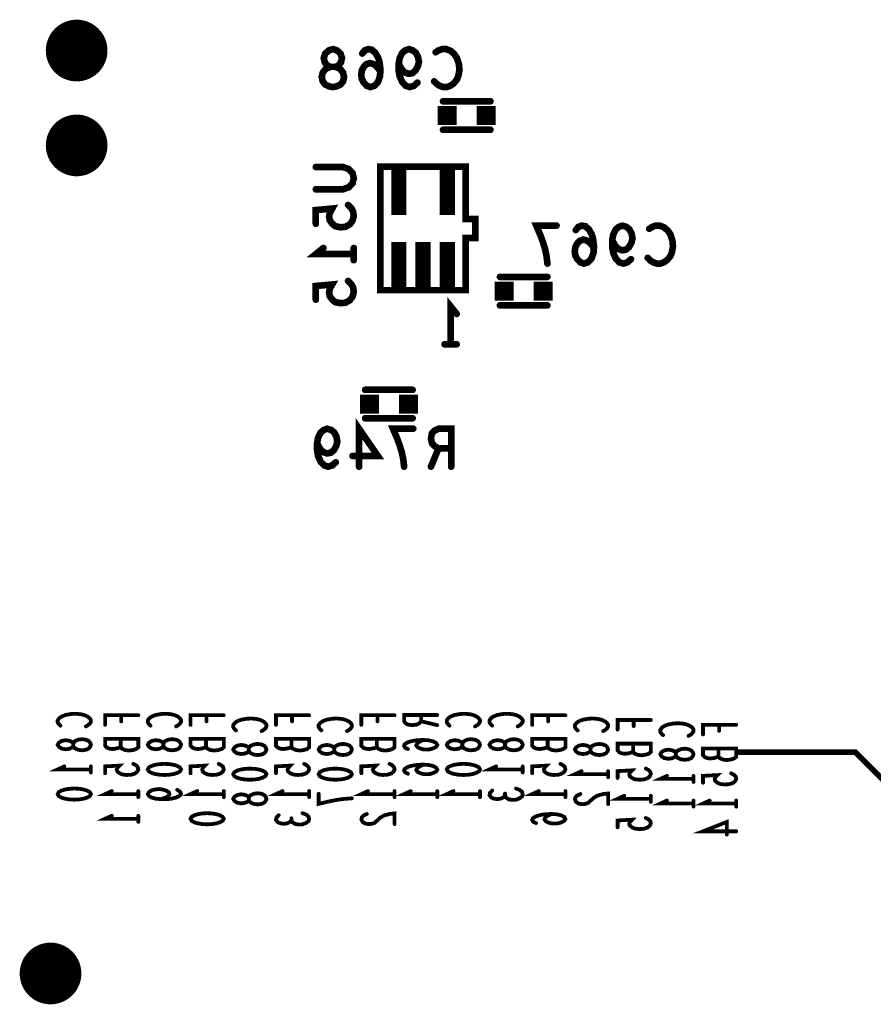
# Model space of a CAD drawing. Extents: x 0 to 8.86, y -3.29 to 6.3.
# Tile 59 of 129: x 3.85 to 4.75, y 2.31 to 3.35. Entities that reach past the tile are written whole.
import ezdxf

# ---------------------------------------------------------------- set-up
doc = ezdxf.new("R2010")
doc.units = 0
doc.layers.get('0').update_dxf_attribs({"color": 3, "linetype": 'CONTINUOUS'})

# ---------------------------------------------------------------- blocks, each defined once
blk = doc.blocks.new('PAD_R1')
at = {"const_width": 0.5}
blk.add_lwpolyline([(0.25, 0, 1), (-0.25, 0, 1)], format="xyb", close=True, dxfattribs=at)
blk = doc.blocks.new('PAD_S1')
at = {"const_width": 1}
blk.add_lwpolyline([(-0.5, 0), (0.5, 0)], dxfattribs=at)

msp = doc.modelspace()

# ---------------------------------------------------------------- linework, layer by layer
for points, const_width in [([(4.18, 3.274), (4.17627, 3.27467), (4.172, 3.27667), (4.16933, 3.28), (4.16827, 3.28467), (4.16933, 3.28933), (4.17253, 3.29333), (4.17733, 3.29533), (4.18267, 3.29533), (4.18587, 3.29667), (4.18853, 3.3), (4.1896, 3.30467), (4.188, 3.30933), (4.18427, 3.31267), (4.18, 3.314), (4.17573, 3.31267), (4.172, 3.30933), (4.1704, 3.30467), (4.17147, 3.3), (4.17413, 3.29667), (4.17733, 3.29533), (4.18267, 3.29533), (4.18747, 3.29333), (4.19067, 3.28933), (4.19173, 3.28467), (4.19067, 3.28), (4.188, 3.27667), (4.18373, 3.27467)], 0.007), ([(4.32, 3.06), (4.23, 3.06), (4.23, 3.19), (4.32, 3.19), (4.32, 3.135), (4.33, 3.135), (4.33, 3.115), (4.32, 3.115)], 0.007), ([(3.925, 2.581), (3.92442, 2.57913), (3.92267, 2.577), (3.91975, 2.57567), (3.91567, 2.57513), (3.91158, 2.57567), (3.90808, 2.57727), (3.90633, 2.57967), (3.90633, 2.58233), (3.90517, 2.58393), (3.90225, 2.58527), (3.89817, 2.5858), (3.89408, 2.585), (3.89117, 2.58313), (3.89, 2.581), (3.89117, 2.57887), (3.89408, 2.577), (3.89817, 2.5762), (3.90225, 2.57673), (3.90517, 2.57807), (3.90633, 2.57967), (3.90633, 2.58233), (3.90808, 2.58473), (3.91158, 2.58633), (3.91567, 2.58687), (3.91975, 2.58633), (3.92267, 2.585), (3.92442, 2.58287)], 0.004), ([(4.02, 2.581), (4.01942, 2.57913), (4.01767, 2.577), (4.01475, 2.57567), (4.01067, 2.57513), (4.00658, 2.57567), (4.00308, 2.57727), (4.00133, 2.57967), (4.00133, 2.58233), (4.00017, 2.58393), (3.99725, 2.58527), (3.99317, 2.5858), (3.98908, 2.585), (3.98617, 2.58313), (3.985, 2.581), (3.98617, 2.57887), (3.98908, 2.577), (3.99317, 2.5762), (3.99725, 2.57673), (4.00017, 2.57807), (4.00133, 2.57967), (4.00133, 2.58233), (4.00308, 2.58473), (4.00658, 2.58633), (4.01067, 2.58687), (4.01475, 2.58633), (4.01767, 2.585), (4.01942, 2.58287)], 0.004), ([(4.11, 2.576), (4.10942, 2.57413), (4.10767, 2.572), (4.10475, 2.57067), (4.10067, 2.57013), (4.09658, 2.57067), (4.09308, 2.57227), (4.09133, 2.57467), (4.09133, 2.57733), (4.09017, 2.57893), (4.08725, 2.58027), (4.08317, 2.5808), (4.07908, 2.58), (4.07617, 2.57813), (4.075, 2.576), (4.07617, 2.57387), (4.07908, 2.572), (4.08317, 2.5712), (4.08725, 2.57173), (4.09017, 2.57307), (4.09133, 2.57467), (4.09133, 2.57733), (4.09308, 2.57973), (4.09658, 2.58133), (4.10067, 2.58187), (4.10475, 2.58133), (4.10767, 2.58), (4.10942, 2.57787)], 0.004), ([(4.2, 2.576), (4.19942, 2.57413), (4.19767, 2.572), (4.19475, 2.57067), (4.19067, 2.57013), (4.18658, 2.57067), (4.18308, 2.57227), (4.18133, 2.57467), (4.18133, 2.57733), (4.18017, 2.57893), (4.17725, 2.58027), (4.17317, 2.5808), (4.16908, 2.58), (4.16617, 2.57813), (4.165, 2.576), (4.16617, 2.57387), (4.16908, 2.572), (4.17317, 2.5712), (4.17725, 2.57173), (4.18017, 2.57307), (4.18133, 2.57467), (4.18133, 2.57733), (4.18308, 2.57973), (4.18658, 2.58133), (4.19067, 2.58187), (4.19475, 2.58133), (4.19767, 2.58), (4.19942, 2.57787)], 0.004), ([(4.335, 2.581), (4.33442, 2.57913), (4.33267, 2.577), (4.32975, 2.57567), (4.32567, 2.57513), (4.32158, 2.57567), (4.31808, 2.57727), (4.31633, 2.57967), (4.31633, 2.58233), (4.31517, 2.58393), (4.31225, 2.58527), (4.30817, 2.5858), (4.30408, 2.585), (4.30117, 2.58313), (4.3, 2.581), (4.30117, 2.57887), (4.30408, 2.577), (4.30817, 2.5762), (4.31225, 2.57673), (4.31517, 2.57807), (4.31633, 2.57967), (4.31633, 2.58233), (4.31808, 2.58473), (4.32158, 2.58633), (4.32567, 2.58687), (4.32975, 2.58633), (4.33267, 2.585), (4.33442, 2.58287)], 0.004), ([(4.38, 2.581), (4.37942, 2.57913), (4.37767, 2.577), (4.37475, 2.57567), (4.37067, 2.57513), (4.36658, 2.57567), (4.36308, 2.57727), (4.36133, 2.57967), (4.36133, 2.58233), (4.36017, 2.58393), (4.35725, 2.58527), (4.35317, 2.5858), (4.34908, 2.585), (4.34617, 2.58313), (4.345, 2.581), (4.34617, 2.57887), (4.34908, 2.577), (4.35317, 2.5762), (4.35725, 2.57673), (4.36017, 2.57807), (4.36133, 2.57967), (4.36133, 2.58233), (4.36308, 2.58473), (4.36658, 2.58633), (4.37067, 2.58687), (4.37475, 2.58633), (4.37767, 2.585), (4.37942, 2.58287)], 0.004), ([(4.47, 2.576), (4.46942, 2.57413), (4.46767, 2.572), (4.46475, 2.57067), (4.46067, 2.57013), (4.45658, 2.57067), (4.45308, 2.57227), (4.45133, 2.57467), (4.45133, 2.57733), (4.45017, 2.57893), (4.44725, 2.58027), (4.44317, 2.5808), (4.43908, 2.58), (4.43617, 2.57813), (4.435, 2.576), (4.43617, 2.57387), (4.43908, 2.572), (4.44317, 2.5712), (4.44725, 2.57173), (4.45017, 2.57307), (4.45133, 2.57467), (4.45133, 2.57733), (4.45308, 2.57973), (4.45658, 2.58133), (4.46067, 2.58187), (4.46475, 2.58133), (4.46767, 2.58), (4.46942, 2.57787)], 0.004), ([(4.56, 2.571), (4.55942, 2.56913), (4.55767, 2.567), (4.55475, 2.56567), (4.55067, 2.56513), (4.54658, 2.56567), (4.54308, 2.56727), (4.54133, 2.56967), (4.54133, 2.57233), (4.54017, 2.57393), (4.53725, 2.57527), (4.53317, 2.5758), (4.52908, 2.575), (4.52617, 2.57313), (4.525, 2.571), (4.52617, 2.56887), (4.52908, 2.567), (4.53317, 2.5662), (4.53725, 2.56673), (4.54017, 2.56807), (4.54133, 2.56967), (4.54133, 2.57233), (4.54308, 2.57473), (4.54658, 2.57633), (4.55067, 2.57687), (4.55475, 2.57633), (4.55767, 2.575), (4.55942, 2.57287)], 0.004), ([(3.985, 2.555), (3.98617, 2.55713), (3.98908, 2.55873), (3.99258, 2.5598), (3.99725, 2.5606), (4.0025, 2.56087), (4.00775, 2.5606), (4.01242, 2.5598), (4.01592, 2.55873), (4.01883, 2.55713), (4.02, 2.555), (4.01883, 2.55287), (4.01592, 2.55127), (4.01242, 2.5502), (4.00775, 2.5494), (4.0025, 2.54913), (3.99725, 2.5494), (3.99258, 2.5502), (3.98908, 2.55127), (3.98617, 2.55287)], 0.004), ([(4.3, 2.555), (4.30117, 2.55713), (4.30408, 2.55873), (4.30758, 2.5598), (4.31225, 2.5606), (4.3175, 2.56087), (4.32275, 2.5606), (4.32742, 2.5598), (4.33092, 2.55873), (4.33383, 2.55713), (4.335, 2.555), (4.33383, 2.55287), (4.33092, 2.55127), (4.32742, 2.5502), (4.32275, 2.5494), (4.3175, 2.54913), (4.31225, 2.5494), (4.30758, 2.5502), (4.30408, 2.55127), (4.30117, 2.55287)], 0.004), ([(4.075, 2.55), (4.07617, 2.55213), (4.07908, 2.55373), (4.08258, 2.5548), (4.08725, 2.5556), (4.0925, 2.55587), (4.09775, 2.5556), (4.10242, 2.5548), (4.10592, 2.55373), (4.10883, 2.55213), (4.11, 2.55), (4.10883, 2.54787), (4.10592, 2.54627), (4.10242, 2.5452), (4.09775, 2.5444), (4.0925, 2.54413), (4.08725, 2.5444), (4.08258, 2.5452), (4.07908, 2.54627), (4.07617, 2.54787)], 0.004), ([(4.165, 2.55), (4.16617, 2.55213), (4.16908, 2.55373), (4.17258, 2.5548), (4.17725, 2.5556), (4.1825, 2.55587), (4.18775, 2.5556), (4.19242, 2.5548), (4.19592, 2.55373), (4.19883, 2.55213), (4.2, 2.55), (4.19883, 2.54787), (4.19592, 2.54627), (4.19242, 2.5452), (4.18775, 2.5444), (4.1825, 2.54413), (4.17725, 2.5444), (4.17258, 2.5452), (4.16908, 2.54627), (4.16617, 2.54787)], 0.004), ([(3.89, 2.529), (3.89117, 2.53113), (3.89408, 2.53273), (3.89758, 2.5338), (3.90225, 2.5346), (3.9075, 2.53487), (3.91275, 2.5346), (3.91742, 2.5338), (3.92092, 2.53273), (3.92383, 2.53113), (3.925, 2.529), (3.92383, 2.52687), (3.92092, 2.52527), (3.91742, 2.5242), (3.91275, 2.5234), (3.9075, 2.52313), (3.90225, 2.5234), (3.89758, 2.5242), (3.89408, 2.52527), (3.89117, 2.52687)], 0.004), ([(4.11, 2.524), (4.10942, 2.52213), (4.10767, 2.52), (4.10475, 2.51867), (4.10067, 2.51813), (4.09658, 2.51867), (4.09308, 2.52027), (4.09133, 2.52267), (4.09133, 2.52533), (4.09017, 2.52693), (4.08725, 2.52827), (4.08317, 2.5288), (4.07908, 2.528), (4.07617, 2.52613), (4.075, 2.524), (4.07617, 2.52187), (4.07908, 2.52), (4.08317, 2.5192), (4.08725, 2.51973), (4.09017, 2.52107), (4.09133, 2.52267), (4.09133, 2.52533), (4.09308, 2.52773), (4.09658, 2.52933), (4.10067, 2.52987), (4.10475, 2.52933), (4.10767, 2.528), (4.10942, 2.52587)], 0.004), ([(4.03, 2.503), (4.03117, 2.50513), (4.03408, 2.50673), (4.03758, 2.5078), (4.04225, 2.5086), (4.0475, 2.50887), (4.05275, 2.5086), (4.05742, 2.5078), (4.06092, 2.50673), (4.06383, 2.50513), (4.065, 2.503), (4.06383, 2.50087), (4.06092, 2.49927), (4.05742, 2.4982), (4.05275, 2.4974), (4.0475, 2.49713), (4.04225, 2.4974), (4.03758, 2.4982), (4.03408, 2.49927), (4.03117, 2.50087)], 0.004)]:
    msp.add_lwpolyline(points, close=True, dxfattribs=dict(const_width=const_width))
for points, const_width in [([(4.23013, 3.29067), (4.2264, 3.29533), (4.2232, 3.298), (4.21893, 3.29933), (4.2152, 3.298), (4.21253, 3.29533), (4.2104, 3.29133), (4.20987, 3.28667), (4.2104, 3.28267), (4.21253, 3.27867), (4.21573, 3.27533), (4.21947, 3.274), (4.22373, 3.27533), (4.22747, 3.27933), (4.2296, 3.28533), (4.23013, 3.292), (4.22907, 3.30067), (4.22747, 3.30533), (4.2248, 3.31), (4.22107, 3.31333), (4.21733, 3.314), (4.2136, 3.31267), (4.21093, 3.30933)], 0.007), ([(4.26907, 3.27867), (4.26533, 3.27533), (4.26107, 3.274), (4.2568, 3.27533), (4.25307, 3.27933), (4.2504, 3.28533), (4.24933, 3.29133), (4.24933, 3.29867), (4.2504, 3.30467), (4.25307, 3.31), (4.25627, 3.31267), (4.26, 3.314), (4.26427, 3.31267), (4.26747, 3.31), (4.2696, 3.306), (4.27067, 3.30067), (4.2696, 3.296), (4.26693, 3.29133), (4.26373, 3.28867), (4.26, 3.288), (4.25573, 3.28933), (4.25253, 3.29267), (4.24933, 3.29867)], 0.007), ([(4.28827, 3.31067), (4.29147, 3.31267), (4.2952, 3.314), (4.29947, 3.314), (4.30427, 3.312), (4.308, 3.30867), (4.31067, 3.30467), (4.3128, 3.298), (4.31333, 3.292), (4.31227, 3.286), (4.31067, 3.282), (4.30747, 3.278), (4.30373, 3.27533), (4.3, 3.274), (4.29627, 3.274), (4.29253, 3.27533), (4.28933, 3.27733), (4.28667, 3.28)], 0.007), ([(4.346, 3.259), (4.296, 3.259)], 0.007), ([(4.346, 3.259), (4.296, 3.259)], 0.007), ([(4.346, 3.229), (4.296, 3.229)], 0.007), ([(4.346, 3.229), (4.296, 3.229)], 0.007), ([(4.162, 3.18973), (4.19067, 3.18973), (4.19667, 3.1876), (4.20067, 3.18333), (4.202, 3.178), (4.20067, 3.17267), (4.19667, 3.1684), (4.19067, 3.16627), (4.162, 3.16627)], 0.007), ([(4.24941, 3.13918), (4.24941, 3.18718)], 0.016), ([(4.30059, 3.13918), (4.30059, 3.18718)], 0.016), ([(4.196, 3.14973), (4.19933, 3.14653), (4.20133, 3.1428), (4.202, 3.138), (4.20067, 3.1332), (4.198, 3.12947), (4.19333, 3.1268), (4.188, 3.12627), (4.18267, 3.12733), (4.17933, 3.13), (4.17667, 3.13373), (4.176, 3.13747), (4.17667, 3.1412), (4.17933, 3.146), (4.162, 3.1444), (4.162, 3.13)], 0.007), ([(4.40607, 3.088), (4.405, 3.09667), (4.4034, 3.104), (4.40127, 3.11067), (4.3986, 3.118), (4.39433, 3.128), (4.41567, 3.128)], 0.007), ([(4.45513, 3.10467), (4.4514, 3.10933), (4.4482, 3.112), (4.44393, 3.11333), (4.4402, 3.112), (4.43753, 3.10933), (4.4354, 3.10533), (4.43487, 3.10067), (4.4354, 3.09667), (4.43753, 3.09267), (4.44073, 3.08933), (4.44447, 3.088), (4.44873, 3.08933), (4.45247, 3.09333), (4.4546, 3.09933), (4.45513, 3.106), (4.45407, 3.11467), (4.45247, 3.11933), (4.4498, 3.124), (4.44607, 3.12733), (4.44233, 3.128), (4.4386, 3.12667), (4.43593, 3.12333)], 0.007), ([(4.49407, 3.09267), (4.49033, 3.08933), (4.48607, 3.088), (4.4818, 3.08933), (4.47807, 3.09333), (4.4754, 3.09933), (4.47433, 3.10533), (4.47433, 3.11267), (4.4754, 3.11867), (4.47807, 3.124), (4.48127, 3.12667), (4.485, 3.128), (4.48927, 3.12667), (4.49247, 3.124), (4.4946, 3.12), (4.49567, 3.11467), (4.4946, 3.11), (4.49193, 3.10533), (4.48873, 3.10267), (4.485, 3.102), (4.48073, 3.10333), (4.47753, 3.10667), (4.47433, 3.11267)], 0.007), ([(4.51327, 3.12467), (4.51647, 3.12667), (4.5202, 3.128), (4.52447, 3.128), (4.52927, 3.126), (4.533, 3.12267), (4.53567, 3.11867), (4.5378, 3.112), (4.53833, 3.106), (4.53727, 3.1), (4.53567, 3.096), (4.53247, 3.092), (4.52873, 3.08933), (4.525, 3.088), (4.52127, 3.088), (4.51753, 3.08933), (4.51433, 3.09133), (4.51167, 3.094)], 0.007), ([(4.24941, 3.06282), (4.24941, 3.11082)], 0.016), ([(4.275, 3.06282), (4.275, 3.11082)], 0.016), ([(4.30059, 3.06282), (4.30059, 3.11082)], 0.016), ([(4.202, 3.098), (4.162, 3.098), (4.17, 3.1044)], 0.007), ([(4.202, 3.1044), (4.202, 3.0916)], 0.007), ([(4.196, 3.06973), (4.19933, 3.06653), (4.20133, 3.0628), (4.202, 3.058), (4.20067, 3.0532), (4.198, 3.04947), (4.19333, 3.0468), (4.188, 3.04627), (4.18267, 3.04733), (4.17933, 3.05), (4.17667, 3.05373), (4.176, 3.05747), (4.17667, 3.0612), (4.17933, 3.066), (4.162, 3.0644), (4.162, 3.05)], 0.007), ([(4.406, 3.074), (4.356, 3.074)], 0.007), ([(4.406, 3.074), (4.356, 3.074)], 0.007), ([(4.304, 3.003), (4.304, 3.043), (4.3104, 3.035)], 0.007), ([(4.406, 3.044), (4.356, 3.044)], 0.007), ([(4.406, 3.044), (4.356, 3.044)], 0.007), ([(4.3104, 3.003), (4.2976, 3.003)], 0.007), ([(4.214, 2.955), (4.264, 2.955)], 0.007), ([(4.214, 2.955), (4.264, 2.955)], 0.007), ([(4.214, 2.925), (4.264, 2.925)], 0.007), ([(4.214, 2.925), (4.264, 2.925)], 0.007), ([(4.18307, 2.87867), (4.17933, 2.87533), (4.17507, 2.874), (4.1708, 2.87533), (4.16707, 2.87933), (4.1644, 2.88533), (4.16333, 2.89133), (4.16333, 2.89867), (4.1644, 2.90467), (4.16707, 2.91), (4.17027, 2.91267), (4.174, 2.914), (4.17827, 2.91267), (4.18147, 2.91), (4.1836, 2.906), (4.18467, 2.90067), (4.1836, 2.896), (4.18093, 2.89133), (4.17773, 2.88867), (4.174, 2.888), (4.16973, 2.88933), (4.16653, 2.89267), (4.16333, 2.89867)], 0.007), ([(4.2076, 2.874), (4.2076, 2.914), (4.22733, 2.88533), (4.20067, 2.88533)], 0.007), ([(4.25507, 2.874), (4.254, 2.88267), (4.2524, 2.89), (4.25027, 2.89667), (4.2476, 2.904), (4.24333, 2.914), (4.26467, 2.914)], 0.007), ([(4.30467, 2.874), (4.30467, 2.914), (4.29133, 2.914), (4.28707, 2.912), (4.2844, 2.90933), (4.28333, 2.904), (4.2844, 2.89867), (4.2876, 2.89533), (4.29133, 2.89333), (4.30467, 2.89333)], 0.007), ([(4.29133, 2.89333), (4.28333, 2.874)], 0.007), ([(3.89292, 2.60113), (3.89117, 2.60273), (3.89, 2.6046), (3.89, 2.60673), (3.89175, 2.60913), (3.89467, 2.611), (3.89817, 2.61233), (3.904, 2.6134), (3.90925, 2.61367), (3.9145, 2.61313), (3.918, 2.61233), (3.9215, 2.61073), (3.92383, 2.60887), (3.925, 2.607), (3.925, 2.60513), (3.92383, 2.60327), (3.92208, 2.60167), (3.91975, 2.60033)], 0.004), ([(3.98792, 2.60113), (3.98617, 2.60273), (3.985, 2.6046), (3.985, 2.60673), (3.98675, 2.60913), (3.98967, 2.611), (3.99317, 2.61233), (3.999, 2.6134), (4.00425, 2.61367), (4.0095, 2.61313), (4.013, 2.61233), (4.0165, 2.61073), (4.01883, 2.60887), (4.02, 2.607), (4.02, 2.60513), (4.01883, 2.60327), (4.01708, 2.60167), (4.01475, 2.60033)], 0.004), ([(4.30292, 2.60113), (4.30117, 2.60273), (4.3, 2.6046), (4.3, 2.60673), (4.30175, 2.60913), (4.30467, 2.611), (4.30817, 2.61233), (4.314, 2.6134), (4.31925, 2.61367), (4.3245, 2.61313), (4.328, 2.61233), (4.3315, 2.61073), (4.33383, 2.60887), (4.335, 2.607), (4.335, 2.60513), (4.33383, 2.60327), (4.33208, 2.60167), (4.32975, 2.60033)], 0.004), ([(4.34792, 2.60113), (4.34617, 2.60273), (4.345, 2.6046), (4.345, 2.60673), (4.34675, 2.60913), (4.34967, 2.611), (4.35317, 2.61233), (4.359, 2.6134), (4.36425, 2.61367), (4.3695, 2.61313), (4.373, 2.61233), (4.3765, 2.61073), (4.37883, 2.60887), (4.38, 2.607), (4.38, 2.60513), (4.37883, 2.60327), (4.37708, 2.60167), (4.37475, 2.60033)], 0.004), ([(3.975, 2.61207), (3.94, 2.61207), (3.94, 2.60193)], 0.004), ([(3.95692, 2.60567), (3.95692, 2.61207)], 0.004), ([(4.065, 2.61207), (4.03, 2.61207), (4.03, 2.60193)], 0.004), ([(4.04692, 2.60567), (4.04692, 2.61207)], 0.004), ([(4.07792, 2.59613), (4.07617, 2.59773), (4.075, 2.5996), (4.075, 2.60173), (4.07675, 2.60413), (4.07967, 2.606), (4.08317, 2.60733), (4.089, 2.6084), (4.09425, 2.60867), (4.0995, 2.60813), (4.103, 2.60733), (4.1065, 2.60573), (4.10883, 2.60387), (4.11, 2.602), (4.11, 2.60013), (4.10883, 2.59827), (4.10708, 2.59667), (4.10475, 2.59533)], 0.004), ([(4.155, 2.61207), (4.12, 2.61207), (4.12, 2.60193)], 0.004), ([(4.13692, 2.60567), (4.13692, 2.61207)], 0.004), ([(4.16792, 2.59613), (4.16617, 2.59773), (4.165, 2.5996), (4.165, 2.60173), (4.16675, 2.60413), (4.16967, 2.606), (4.17317, 2.60733), (4.179, 2.6084), (4.18425, 2.60867), (4.1895, 2.60813), (4.193, 2.60733), (4.1965, 2.60573), (4.19883, 2.60387), (4.2, 2.602), (4.2, 2.60013), (4.19883, 2.59827), (4.19708, 2.59667), (4.19475, 2.59533)], 0.004), ([(4.245, 2.61207), (4.21, 2.61207), (4.21, 2.60193)], 0.004), ([(4.22692, 2.60567), (4.22692, 2.61207)], 0.004), ([(4.29, 2.61233), (4.255, 2.61233), (4.255, 2.60567), (4.25675, 2.60353), (4.25908, 2.6022), (4.26375, 2.60167), (4.26842, 2.6022), (4.27133, 2.6038), (4.27308, 2.60567), (4.27308, 2.61233)], 0.004), ([(4.27308, 2.60567), (4.29, 2.60167)], 0.004), ([(4.425, 2.61207), (4.39, 2.61207), (4.39, 2.60193)], 0.004), ([(4.40692, 2.60567), (4.40692, 2.61207)], 0.004), ([(4.43792, 2.59613), (4.43617, 2.59773), (4.435, 2.5996), (4.435, 2.60173), (4.43675, 2.60413), (4.43967, 2.606), (4.44317, 2.60733), (4.449, 2.6084), (4.45425, 2.60867), (4.4595, 2.60813), (4.463, 2.60733), (4.4665, 2.60573), (4.46883, 2.60387), (4.47, 2.602), (4.47, 2.60013), (4.46883, 2.59827), (4.46708, 2.59667), (4.46475, 2.59533)], 0.004), ([(4.515, 2.60707), (4.48, 2.60707), (4.48, 2.59693)], 0.004), ([(4.49692, 2.60067), (4.49692, 2.60707)], 0.004), ([(4.52792, 2.59113), (4.52617, 2.59273), (4.525, 2.5946), (4.525, 2.59673), (4.52675, 2.59913), (4.52967, 2.601), (4.53317, 2.60233), (4.539, 2.6034), (4.54425, 2.60367), (4.5495, 2.60313), (4.553, 2.60233), (4.5565, 2.60073), (4.55883, 2.59887), (4.56, 2.597), (4.56, 2.59513), (4.55883, 2.59327), (4.55708, 2.59167), (4.55475, 2.59033)], 0.004), ([(4.605, 2.60207), (4.57, 2.60207), (4.57, 2.59193)], 0.004), ([(4.58692, 2.59567), (4.58692, 2.60207)], 0.004), ([(3.95633, 2.57887), (3.95458, 2.5778), (3.95167, 2.577), (3.94758, 2.57647), (3.94408, 2.577), (3.94175, 2.57807), (3.94, 2.57993), (3.94, 2.58713), (3.975, 2.58713), (3.975, 2.57833), (3.97267, 2.57647), (3.96917, 2.5754), (3.96508, 2.57487), (3.961, 2.5754), (3.9575, 2.577), (3.95633, 2.57887), (3.95633, 2.58713)], 0.004), ([(4.04633, 2.57887), (4.04458, 2.5778), (4.04167, 2.577), (4.03758, 2.57647), (4.03408, 2.577), (4.03175, 2.57807), (4.03, 2.57993), (4.03, 2.58713), (4.065, 2.58713), (4.065, 2.57833), (4.06267, 2.57647), (4.05917, 2.5754), (4.05508, 2.57487), (4.051, 2.5754), (4.0475, 2.577), (4.04633, 2.57887), (4.04633, 2.58713)], 0.004), ([(4.13633, 2.57887), (4.13458, 2.5778), (4.13167, 2.577), (4.12758, 2.57647), (4.12408, 2.577), (4.12175, 2.57807), (4.12, 2.57993), (4.12, 2.58713), (4.155, 2.58713), (4.155, 2.57833), (4.15267, 2.57647), (4.14917, 2.5754), (4.14508, 2.57487), (4.141, 2.5754), (4.1375, 2.577), (4.13633, 2.57887), (4.13633, 2.58713)], 0.004), ([(4.22633, 2.57887), (4.22458, 2.5778), (4.22167, 2.577), (4.21758, 2.57647), (4.21408, 2.577), (4.21175, 2.57807), (4.21, 2.57993), (4.21, 2.58713), (4.245, 2.58713), (4.245, 2.57833), (4.24267, 2.57647), (4.23917, 2.5754), (4.23508, 2.57487), (4.231, 2.5754), (4.2275, 2.577), (4.22633, 2.57887), (4.22633, 2.58713)], 0.004), ([(4.27542, 2.58607), (4.27133, 2.5842), (4.269, 2.5826), (4.26783, 2.58047), (4.269, 2.5786), (4.27133, 2.57727), (4.27483, 2.5762), (4.27892, 2.57593), (4.28242, 2.5762), (4.28592, 2.57727), (4.28883, 2.57887), (4.29, 2.58073), (4.28883, 2.58287), (4.28533, 2.58473), (4.28008, 2.5858), (4.27425, 2.58607), (4.26667, 2.58553), (4.26258, 2.58473), (4.2585, 2.5834), (4.25558, 2.58153), (4.255, 2.57967), (4.25617, 2.5778), (4.25908, 2.57647)], 0.004), ([(4.40633, 2.57887), (4.40458, 2.5778), (4.40167, 2.577), (4.39758, 2.57647), (4.39408, 2.577), (4.39175, 2.57807), (4.39, 2.57993), (4.39, 2.58713), (4.425, 2.58713), (4.425, 2.57833), (4.42267, 2.57647), (4.41917, 2.5754), (4.41508, 2.57487), (4.411, 2.5754), (4.4075, 2.577), (4.40633, 2.57887), (4.40633, 2.58713)], 0.004), ([(4.49633, 2.57387), (4.49458, 2.5728), (4.49167, 2.572), (4.48758, 2.57147), (4.48408, 2.572), (4.48175, 2.57307), (4.48, 2.57493), (4.48, 2.58213), (4.515, 2.58213), (4.515, 2.57333), (4.51267, 2.57147), (4.50917, 2.5704), (4.50508, 2.56987), (4.501, 2.5704), (4.4975, 2.572), (4.49633, 2.57387), (4.49633, 2.58213)], 0.004), ([(4.58633, 2.56887), (4.58458, 2.5678), (4.58167, 2.567), (4.57758, 2.56647), (4.57408, 2.567), (4.57175, 2.56807), (4.57, 2.56993), (4.57, 2.57713), (4.605, 2.57713), (4.605, 2.56833), (4.60267, 2.56647), (4.59917, 2.5654), (4.59508, 2.56487), (4.591, 2.5654), (4.5875, 2.567), (4.58633, 2.56887), (4.58633, 2.57713)], 0.004), ([(4.6075, 2.57313), (4.7305, 2.57313), (4.7665, 2.53713), (4.7665, 2.39013), (4.7885, 2.36813), (4.8705, 2.36813)], 0.006), ([(3.96975, 2.56087), (3.97267, 2.55927), (3.97442, 2.5574), (3.975, 2.555), (3.97383, 2.5526), (3.9715, 2.55073), (3.96742, 2.5494), (3.96275, 2.54913), (3.95808, 2.54967), (3.95517, 2.551), (3.95283, 2.55287), (3.95225, 2.55473), (3.95283, 2.5566), (3.95517, 2.559), (3.94, 2.5582), (3.94, 2.551)], 0.004), ([(4.05975, 2.56087), (4.06267, 2.55927), (4.06442, 2.5574), (4.065, 2.555), (4.06383, 2.5526), (4.0615, 2.55073), (4.05742, 2.5494), (4.05275, 2.54913), (4.04808, 2.54967), (4.04517, 2.551), (4.04283, 2.55287), (4.04225, 2.55473), (4.04283, 2.5566), (4.04517, 2.559), (4.03, 2.5582), (4.03, 2.551)], 0.004), ([(4.14975, 2.56087), (4.15267, 2.55927), (4.15442, 2.5574), (4.155, 2.555), (4.15383, 2.5526), (4.1515, 2.55073), (4.14742, 2.5494), (4.14275, 2.54913), (4.13808, 2.54967), (4.13517, 2.551), (4.13283, 2.55287), (4.13225, 2.55473), (4.13283, 2.5566), (4.13517, 2.559), (4.12, 2.5582), (4.12, 2.551)], 0.004), ([(4.23975, 2.56087), (4.24267, 2.55927), (4.24442, 2.5574), (4.245, 2.555), (4.24383, 2.5526), (4.2415, 2.55073), (4.23742, 2.5494), (4.23275, 2.54913), (4.22808, 2.54967), (4.22517, 2.551), (4.22283, 2.55287), (4.22225, 2.55473), (4.22283, 2.5566), (4.22517, 2.559), (4.21, 2.5582), (4.21, 2.551)], 0.004), ([(4.41975, 2.56087), (4.42267, 2.55927), (4.42442, 2.5574), (4.425, 2.555), (4.42383, 2.5526), (4.4215, 2.55073), (4.41742, 2.5494), (4.41275, 2.54913), (4.40808, 2.54967), (4.40517, 2.551), (4.40283, 2.55287), (4.40225, 2.55473), (4.40283, 2.5566), (4.40517, 2.559), (4.39, 2.5582), (4.39, 2.551)], 0.004), ([(3.925, 2.555), (3.89, 2.555), (3.897, 2.5582)], 0.004), ([(3.925, 2.5582), (3.925, 2.5518)], 0.004), ([(4.27542, 2.56007), (4.27133, 2.5582), (4.269, 2.5566), (4.26783, 2.55447), (4.269, 2.5526), (4.27133, 2.55127), (4.27483, 2.5502), (4.27892, 2.54993), (4.28242, 2.5502), (4.28592, 2.55127), (4.28883, 2.55287), (4.29, 2.55473), (4.28883, 2.55687), (4.28533, 2.55873), (4.28008, 2.5598), (4.27425, 2.56007), (4.26667, 2.55953), (4.26258, 2.55873), (4.2585, 2.5574), (4.25558, 2.55553), (4.255, 2.55367), (4.25617, 2.5518), (4.25908, 2.55047)], 0.004), ([(4.38, 2.555), (4.345, 2.555), (4.352, 2.5582)], 0.004), ([(4.38, 2.5582), (4.38, 2.5518)], 0.004), ([(4.47, 2.55), (4.435, 2.55), (4.442, 2.5532)], 0.004), ([(4.47, 2.5532), (4.47, 2.5468)], 0.004), ([(4.50975, 2.55587), (4.51267, 2.55427), (4.51442, 2.5524), (4.515, 2.55), (4.51383, 2.5476), (4.5115, 2.54573), (4.50742, 2.5444), (4.50275, 2.54413), (4.49808, 2.54467), (4.49517, 2.546), (4.49283, 2.54787), (4.49225, 2.54973), (4.49283, 2.5516), (4.49517, 2.554), (4.48, 2.5532), (4.48, 2.546)], 0.004), ([(4.59975, 2.55087), (4.60267, 2.54927), (4.60442, 2.5474), (4.605, 2.545), (4.60383, 2.5426), (4.6015, 2.54073), (4.59742, 2.5394), (4.59275, 2.53913), (4.58808, 2.53967), (4.58517, 2.541), (4.58283, 2.54287), (4.58225, 2.54473), (4.58283, 2.5466), (4.58517, 2.549), (4.57, 2.5482), (4.57, 2.541)], 0.004), ([(4.56, 2.545), (4.525, 2.545), (4.532, 2.5482)], 0.004), ([(4.56, 2.5482), (4.56, 2.5418)], 0.004), ([(3.975, 2.529), (3.94, 2.529), (3.947, 2.5322)], 0.004), ([(3.975, 2.5322), (3.975, 2.5258)], 0.004), ([(4.01592, 2.53353), (4.01883, 2.53167), (4.02, 2.52953), (4.01883, 2.5274), (4.01533, 2.52553), (4.01008, 2.5242), (4.00483, 2.52367), (3.99842, 2.52367), (3.99317, 2.5242), (3.9885, 2.52553), (3.98617, 2.52713), (3.985, 2.529), (3.98617, 2.53113), (3.9885, 2.53273), (3.992, 2.5338), (3.99667, 2.53433), (4.00075, 2.5338), (4.00483, 2.53247), (4.00717, 2.53087), (4.00775, 2.529), (4.00658, 2.52687), (4.00367, 2.52527), (3.99842, 2.52367)], 0.004), ([(4.065, 2.529), (4.03, 2.529), (4.037, 2.5322)], 0.004), ([(4.065, 2.5322), (4.065, 2.5258)], 0.004), ([(4.155, 2.529), (4.12, 2.529), (4.127, 2.5322)], 0.004), ([(4.155, 2.5322), (4.155, 2.5258)], 0.004), ([(4.245, 2.529), (4.21, 2.529), (4.217, 2.5322)], 0.004), ([(4.245, 2.5322), (4.245, 2.5258)], 0.004), ([(4.29, 2.529), (4.255, 2.529), (4.262, 2.5322)], 0.004), ([(4.29, 2.5322), (4.29, 2.5258)], 0.004), ([(4.335, 2.529), (4.3, 2.529), (4.307, 2.5322)], 0.004), ([(4.335, 2.5322), (4.335, 2.5258)], 0.004), ([(4.36133, 2.52713), (4.35958, 2.52553), (4.35667, 2.5242), (4.35317, 2.52367), (4.34967, 2.5242), (4.34675, 2.52553), (4.345, 2.52793), (4.34558, 2.53033), (4.34792, 2.53273)], 0.004), ([(4.373, 2.53487), (4.37708, 2.53327), (4.37942, 2.53113), (4.38, 2.52873), (4.37942, 2.5266), (4.3765, 2.52447), (4.373, 2.52313), (4.3695, 2.52287), (4.36542, 2.5234), (4.3625, 2.52527), (4.36133, 2.52713), (4.36133, 2.52953)], 0.004), ([(4.425, 2.529), (4.39, 2.529), (4.397, 2.5322)], 0.004), ([(4.425, 2.5322), (4.425, 2.5258)], 0.004), ([(4.44083, 2.52907), (4.43733, 2.52747), (4.43558, 2.5256), (4.435, 2.52347), (4.43617, 2.5208), (4.43908, 2.51893), (4.44258, 2.5184), (4.44608, 2.51867), (4.449, 2.51973), (4.45483, 2.52507), (4.45892, 2.52747), (4.46475, 2.52907), (4.47, 2.5296), (4.47, 2.5184)], 0.004), ([(4.2, 2.52453), (4.19242, 2.524), (4.186, 2.5232), (4.18017, 2.52213), (4.17375, 2.5208), (4.165, 2.51867), (4.165, 2.52933)], 0.004), ([(4.515, 2.524), (4.48, 2.524), (4.487, 2.5272)], 0.004), ([(4.515, 2.5272), (4.515, 2.5208)], 0.004), ([(4.56, 2.519), (4.525, 2.519), (4.532, 2.5222)], 0.004), ([(4.56, 2.5222), (4.56, 2.5158)], 0.004), ([(4.605, 2.519), (4.57, 2.519), (4.577, 2.5222)], 0.004), ([(4.605, 2.5222), (4.605, 2.5158)], 0.004), ([(4.148, 2.50887), (4.15208, 2.50727), (4.15442, 2.50513), (4.155, 2.50273), (4.15442, 2.5006), (4.1515, 2.49847), (4.148, 2.49713), (4.1445, 2.49687), (4.14042, 2.4974), (4.1375, 2.49927), (4.13633, 2.50113), (4.13633, 2.50353)], 0.004), ([(4.21583, 2.50807), (4.21233, 2.50647), (4.21058, 2.5046), (4.21, 2.50247), (4.21117, 2.4998), (4.21408, 2.49793), (4.21758, 2.4974), (4.22108, 2.49767), (4.224, 2.49873), (4.22983, 2.50407), (4.23392, 2.50647), (4.23975, 2.50807), (4.245, 2.5086), (4.245, 2.4974)], 0.004), ([(3.975, 2.503), (3.94, 2.503), (3.947, 2.5062)], 0.004), ([(3.975, 2.5062), (3.975, 2.4998)], 0.004), ([(4.13633, 2.50113), (4.13458, 2.49953), (4.13167, 2.4982), (4.12817, 2.49767), (4.12467, 2.4982), (4.12175, 2.49953), (4.12, 2.50193), (4.12058, 2.50433), (4.12292, 2.50673)], 0.004), ([(4.41042, 2.50807), (4.40633, 2.5062), (4.404, 2.5046), (4.40283, 2.50247), (4.404, 2.5006), (4.40633, 2.49927), (4.40983, 2.4982), (4.41392, 2.49793), (4.41742, 2.4982), (4.42092, 2.49927), (4.42383, 2.50087), (4.425, 2.50273), (4.42383, 2.50487), (4.42033, 2.50673), (4.41508, 2.5078), (4.40925, 2.50807), (4.40167, 2.50753), (4.39758, 2.50673), (4.3935, 2.5054), (4.39058, 2.50353), (4.39, 2.50167), (4.39117, 2.4998), (4.39408, 2.49847)], 0.004), ([(4.50975, 2.50387), (4.51267, 2.50227), (4.51442, 2.5004), (4.515, 2.498), (4.51383, 2.4956), (4.5115, 2.49373), (4.50742, 2.4924), (4.50275, 2.49213), (4.49808, 2.49267), (4.49517, 2.494), (4.49283, 2.49587), (4.49225, 2.49773), (4.49283, 2.4996), (4.49517, 2.502), (4.48, 2.5012), (4.48, 2.494)], 0.004), ([(4.605, 2.4898), (4.57, 2.4898), (4.59508, 2.49967), (4.59508, 2.48633)], 0.004)]:
    msp.add_lwpolyline(points, dxfattribs=dict(const_width=const_width))

# ---------------------------------------------------------------- block references
for name, p, xscale, yscale in [('PAD_R1', (3.91, 3.3125), 0.065, 0.065), ('PAD_R1', (4.21093, 3.30933), 0.007, 0.007), ('PAD_R1', (4.28827, 3.31067), 0.007, 0.007), ('PAD_R1', (4.24933, 3.29867), 0.007, 0.007), ('PAD_R1', (4.23013, 3.29067), 0.007, 0.007), ('PAD_R1', (4.26907, 3.27867), 0.007, 0.007), ('PAD_R1', (4.28667, 3.28), 0.007, 0.007), ('PAD_R1', (4.296, 3.259), 0.007, 0.007), ('PAD_R1', (4.296, 3.259), 0.007, 0.007), ('PAD_R1', (4.346, 3.259), 0.007, 0.007), ('PAD_R1', (4.346, 3.259), 0.007, 0.007), ('PAD_S1', (4.3005, 3.244), 0.02, 0.02), ('PAD_S1', (4.3415, 3.244), 0.02, 0.02), ('PAD_R1', (3.91, 3.2125), 0.065, 0.065), ('PAD_R1', (4.296, 3.229), 0.007, 0.007), ('PAD_R1', (4.296, 3.229), 0.007, 0.007), ('PAD_R1', (4.346, 3.229), 0.007, 0.007), ('PAD_R1', (4.346, 3.229), 0.007, 0.007), ('PAD_R1', (4.162, 3.18973), 0.007, 0.007), ('PAD_R1', (4.162, 3.16627), 0.007, 0.007), ('PAD_R1', (4.196, 3.14973), 0.007, 0.007), ('PAD_R1', (4.162, 3.13), 0.007, 0.007), ('PAD_R1', (4.41567, 3.128), 0.007, 0.007), ('PAD_R1', (4.43593, 3.12333), 0.007, 0.007), ('PAD_R1', (4.51327, 3.12467), 0.007, 0.007), ('PAD_R1', (4.47433, 3.11267), 0.007, 0.007), ('PAD_R1', (4.17, 3.1044), 0.007, 0.007), ('PAD_R1', (4.202, 3.1044), 0.007, 0.007), ('PAD_R1', (4.45513, 3.10467), 0.007, 0.007), ('PAD_R1', (4.202, 3.098), 0.007, 0.007), ('PAD_R1', (4.202, 3.0916), 0.007, 0.007), ('PAD_R1', (4.49407, 3.09267), 0.007, 0.007), ('PAD_R1', (4.51167, 3.094), 0.007, 0.007), ('PAD_R1', (4.40607, 3.088), 0.007, 0.007), ('PAD_R1', (4.196, 3.06973), 0.007, 0.007), ('PAD_R1', (4.356, 3.074), 0.007, 0.007), ('PAD_R1', (4.356, 3.074), 0.007, 0.007), ('PAD_R1', (4.406, 3.074), 0.007, 0.007), ('PAD_R1', (4.406, 3.074), 0.007, 0.007), ('PAD_S1', (4.3605, 3.059), 0.02, 0.02), ('PAD_S1', (4.4015, 3.059), 0.02, 0.02), ('PAD_R1', (4.162, 3.05), 0.007, 0.007), ('PAD_R1', (4.356, 3.044), 0.007, 0.007), ('PAD_R1', (4.356, 3.044), 0.007, 0.007), ('PAD_R1', (4.406, 3.044), 0.007, 0.007), ('PAD_R1', (4.406, 3.044), 0.007, 0.007), ('PAD_R1', (4.3104, 3.035), 0.007, 0.007), ('PAD_R1', (4.2976, 3.003), 0.007, 0.007), ('PAD_R1', (4.304, 3.003), 0.007, 0.007), ('PAD_R1', (4.3104, 3.003), 0.007, 0.007), ('PAD_R1', (4.214, 2.955), 0.007, 0.007), ('PAD_R1', (4.214, 2.955), 0.007, 0.007), ('PAD_R1', (4.264, 2.955), 0.007, 0.007), ('PAD_R1', (4.264, 2.955), 0.007, 0.007), ('PAD_S1', (4.2185, 2.94), 0.02, 0.02), ('PAD_S1', (4.2595, 2.94), 0.02, 0.02), ('PAD_R1', (4.214, 2.925), 0.007, 0.007), ('PAD_R1', (4.214, 2.925), 0.007, 0.007), ('PAD_R1', (4.264, 2.925), 0.007, 0.007), ('PAD_R1', (4.264, 2.925), 0.007, 0.007), ('PAD_R1', (4.26467, 2.914), 0.007, 0.007), ('PAD_R1', (4.16333, 2.89867), 0.007, 0.007), ('PAD_R1', (4.29133, 2.89333), 0.007, 0.007), ('PAD_R1', (4.30467, 2.89333), 0.007, 0.007), ('PAD_R1', (4.20067, 2.88533), 0.007, 0.007), ('PAD_R1', (4.18307, 2.87867), 0.007, 0.007), ('PAD_R1', (4.2076, 2.874), 0.007, 0.007), ('PAD_R1', (4.25507, 2.874), 0.007, 0.007), ('PAD_R1', (4.28333, 2.874), 0.007, 0.007), ('PAD_R1', (4.30467, 2.874), 0.007, 0.007), ('PAD_R1', (3.95692, 2.61207), 0.004, 0.004), ('PAD_R1', (3.95692, 2.60567), 0.004, 0.004), ('PAD_R1', (3.975, 2.61207), 0.004, 0.004), ('PAD_R1', (4.04692, 2.61207), 0.004, 0.004), ('PAD_R1', (4.04692, 2.60567), 0.004, 0.004), ('PAD_R1', (4.065, 2.61207), 0.004, 0.004), ('PAD_R1', (4.13692, 2.61207), 0.004, 0.004), ('PAD_R1', (4.13692, 2.60567), 0.004, 0.004), ('PAD_R1', (4.155, 2.61207), 0.004, 0.004), ('PAD_R1', (4.22692, 2.61207), 0.004, 0.004), ('PAD_R1', (4.22692, 2.60567), 0.004, 0.004), ('PAD_R1', (4.245, 2.61207), 0.004, 0.004), ('PAD_R1', (4.27308, 2.61233), 0.004, 0.004), ('PAD_R1', (4.27308, 2.60567), 0.004, 0.004), ('PAD_R1', (4.29, 2.61233), 0.004, 0.004), ('PAD_R1', (4.40692, 2.61207), 0.004, 0.004), ('PAD_R1', (4.40692, 2.60567), 0.004, 0.004), ('PAD_R1', (4.425, 2.61207), 0.004, 0.004), ('PAD_R1', (4.49692, 2.60707), 0.004, 0.004), ('PAD_R1', (4.515, 2.60707), 0.004, 0.004), ('PAD_R1', (3.89292, 2.60113), 0.004, 0.004), ('PAD_R1', (3.91975, 2.60033), 0.004, 0.004), ('PAD_R1', (3.94, 2.60193), 0.004, 0.004), ('PAD_R1', (3.98792, 2.60113), 0.004, 0.004), ('PAD_R1', (4.01475, 2.60033), 0.004, 0.004), ('PAD_R1', (4.03, 2.60193), 0.004, 0.004), ('PAD_R1', (4.07792, 2.59613), 0.004, 0.004), ('PAD_R1', (4.10475, 2.59533), 0.004, 0.004), ('PAD_R1', (4.12, 2.60193), 0.004, 0.004), ('PAD_R1', (4.16792, 2.59613), 0.004, 0.004), ('PAD_R1', (4.19475, 2.59533), 0.004, 0.004), ('PAD_R1', (4.21, 2.60193), 0.004, 0.004), ('PAD_R1', (4.29, 2.60167), 0.004, 0.004), ('PAD_R1', (4.30292, 2.60113), 0.004, 0.004), ('PAD_R1', (4.32975, 2.60033), 0.004, 0.004), ('PAD_R1', (4.34792, 2.60113), 0.004, 0.004), ('PAD_R1', (4.37475, 2.60033), 0.004, 0.004), ('PAD_R1', (4.39, 2.60193), 0.004, 0.004), ('PAD_R1', (4.43792, 2.59613), 0.004, 0.004), ('PAD_R1', (4.46475, 2.59533), 0.004, 0.004), ('PAD_R1', (4.48, 2.59693), 0.004, 0.004), ('PAD_R1', (4.49692, 2.60067), 0.004, 0.004), ('PAD_R1', (4.57, 2.59193), 0.004, 0.004), ('PAD_R1', (4.58692, 2.60207), 0.004, 0.004), ('PAD_R1', (4.58692, 2.59567), 0.004, 0.004), ('PAD_R1', (4.605, 2.60207), 0.004, 0.004), ('PAD_R1', (3.95633, 2.58713), 0.004, 0.004), ('PAD_R1', (4.04633, 2.58713), 0.004, 0.004), ('PAD_R1', (4.13633, 2.58713), 0.004, 0.004), ('PAD_R1', (4.22633, 2.58713), 0.004, 0.004), ('PAD_R1', (4.27542, 2.58607), 0.004, 0.004), ('PAD_R1', (4.40633, 2.58713), 0.004, 0.004), ('PAD_R1', (4.49633, 2.58213), 0.004, 0.004), ('PAD_R1', (4.52792, 2.59113), 0.004, 0.004), ('PAD_R1', (4.55475, 2.59033), 0.004, 0.004), ('PAD_R1', (3.95633, 2.57887), 0.004, 0.004), ('PAD_R1', (4.04633, 2.57887), 0.004, 0.004), ('PAD_R1', (4.13633, 2.57887), 0.004, 0.004), ('PAD_R1', (4.22633, 2.57887), 0.004, 0.004), ('PAD_R1', (4.25908, 2.57647), 0.004, 0.004), ('PAD_R1', (4.40633, 2.57887), 0.004, 0.004), ('PAD_R1', (4.49633, 2.57387), 0.004, 0.004), ('PAD_R1', (4.58633, 2.57713), 0.004, 0.004), ('PAD_R1', (4.6075, 2.57313), 0.006, 0.006), ('PAD_R1', (3.96975, 2.56087), 0.004, 0.004), ('PAD_R1', (4.05975, 2.56087), 0.004, 0.004), ('PAD_R1', (4.14975, 2.56087), 0.004, 0.004), ('PAD_R1', (4.23975, 2.56087), 0.004, 0.004), ('PAD_R1', (4.41975, 2.56087), 0.004, 0.004), ('PAD_R1', (4.58633, 2.56887), 0.004, 0.004), ('PAD_R1', (3.897, 2.5582), 0.004, 0.004), ('PAD_R1', (3.925, 2.5582), 0.004, 0.004), ('PAD_R1', (3.925, 2.555), 0.004, 0.004), ('PAD_R1', (3.925, 2.5518), 0.004, 0.004), ('PAD_R1', (3.94, 2.551), 0.004, 0.004), ('PAD_R1', (4.03, 2.551), 0.004, 0.004), ('PAD_R1', (4.12, 2.551), 0.004, 0.004), ('PAD_R1', (4.21, 2.551), 0.004, 0.004), ('PAD_R1', (4.25908, 2.55047), 0.004, 0.004), ('PAD_R1', (4.27542, 2.56007), 0.004, 0.004), ('PAD_R1', (4.352, 2.5582), 0.004, 0.004), ('PAD_R1', (4.38, 2.5582), 0.004, 0.004), ('PAD_R1', (4.38, 2.555), 0.004, 0.004), ('PAD_R1', (4.38, 2.5518), 0.004, 0.004), ('PAD_R1', (4.39, 2.551), 0.004, 0.004), ('PAD_R1', (4.442, 2.5532), 0.004, 0.004), ('PAD_R1', (4.47, 2.5532), 0.004, 0.004), ('PAD_R1', (4.50975, 2.55587), 0.004, 0.004), ('PAD_R1', (4.59975, 2.55087), 0.004, 0.004), ('PAD_R1', (4.47, 2.55), 0.004, 0.004), ('PAD_R1', (4.47, 2.5468), 0.004, 0.004), ('PAD_R1', (4.48, 2.546), 0.004, 0.004), ('PAD_R1', (4.532, 2.5482), 0.004, 0.004), ('PAD_R1', (4.56, 2.5482), 0.004, 0.004), ('PAD_R1', (4.56, 2.545), 0.004, 0.004), ('PAD_R1', (4.56, 2.5418), 0.004, 0.004), ('PAD_R1', (4.57, 2.541), 0.004, 0.004), ('PAD_R1', (3.947, 2.5322), 0.004, 0.004), ('PAD_R1', (3.975, 2.5322), 0.004, 0.004), ('PAD_R1', (4.01592, 2.53353), 0.004, 0.004), ('PAD_R1', (4.037, 2.5322), 0.004, 0.004), ('PAD_R1', (4.065, 2.5322), 0.004, 0.004), ('PAD_R1', (4.127, 2.5322), 0.004, 0.004), ('PAD_R1', (4.155, 2.5322), 0.004, 0.004), ('PAD_R1', (4.217, 2.5322), 0.004, 0.004), ('PAD_R1', (4.245, 2.5322), 0.004, 0.004), ('PAD_R1', (4.262, 2.5322), 0.004, 0.004), ('PAD_R1', (4.29, 2.5322), 0.004, 0.004), ('PAD_R1', (4.307, 2.5322), 0.004, 0.004), ('PAD_R1', (4.335, 2.5322), 0.004, 0.004), ('PAD_R1', (4.34792, 2.53273), 0.004, 0.004), ('PAD_R1', (4.36133, 2.52953), 0.004, 0.004), ('PAD_R1', (4.373, 2.53487), 0.004, 0.004), ('PAD_R1', (4.397, 2.5322), 0.004, 0.004), ('PAD_R1', (4.425, 2.5322), 0.004, 0.004), ('PAD_R1', (3.975, 2.529), 0.004, 0.004), ('PAD_R1', (3.975, 2.5258), 0.004, 0.004), ('PAD_R1', (3.99842, 2.52367), 0.004, 0.004), ('PAD_R1', (4.065, 2.529), 0.004, 0.004), ('PAD_R1', (4.065, 2.5258), 0.004, 0.004), ('PAD_R1', (4.155, 2.529), 0.004, 0.004), ('PAD_R1', (4.155, 2.5258), 0.004, 0.004), ('PAD_R1', (4.165, 2.52933), 0.004, 0.004), ('PAD_R1', (4.2, 2.52453), 0.004, 0.004), ('PAD_R1', (4.245, 2.529), 0.004, 0.004), ('PAD_R1', (4.245, 2.5258), 0.004, 0.004), ('PAD_R1', (4.29, 2.529), 0.004, 0.004), ('PAD_R1', (4.29, 2.5258), 0.004, 0.004), ('PAD_R1', (4.335, 2.529), 0.004, 0.004), ('PAD_R1', (4.335, 2.5258), 0.004, 0.004), ('PAD_R1', (4.36133, 2.52713), 0.004, 0.004), ('PAD_R1', (4.425, 2.529), 0.004, 0.004), ('PAD_R1', (4.425, 2.5258), 0.004, 0.004), ('PAD_R1', (4.44083, 2.52907), 0.004, 0.004), ('PAD_R1', (4.487, 2.5272), 0.004, 0.004), ('PAD_R1', (4.515, 2.5272), 0.004, 0.004), ('PAD_R1', (4.515, 2.524), 0.004, 0.004), ('PAD_R1', (4.515, 2.5208), 0.004, 0.004), ('PAD_R1', (4.532, 2.5222), 0.004, 0.004), ('PAD_R1', (4.56, 2.5222), 0.004, 0.004), ('PAD_R1', (4.577, 2.5222), 0.004, 0.004), ('PAD_R1', (4.605, 2.5222), 0.004, 0.004), ('PAD_R1', (4.148, 2.50887), 0.004, 0.004), ('PAD_R1', (4.47, 2.5184), 0.004, 0.004), ('PAD_R1', (4.56, 2.519), 0.004, 0.004), ('PAD_R1', (4.56, 2.5158), 0.004, 0.004), ('PAD_R1', (4.605, 2.519), 0.004, 0.004), ('PAD_R1', (4.605, 2.5158), 0.004, 0.004), ('PAD_R1', (3.947, 2.5062), 0.004, 0.004), ('PAD_R1', (3.975, 2.5062), 0.004, 0.004), ('PAD_R1', (3.975, 2.503), 0.004, 0.004), ('PAD_R1', (3.975, 2.4998), 0.004, 0.004), ('PAD_R1', (4.12292, 2.50673), 0.004, 0.004), ('PAD_R1', (4.13633, 2.50353), 0.004, 0.004), ('PAD_R1', (4.13633, 2.50113), 0.004, 0.004), ('PAD_R1', (4.21583, 2.50807), 0.004, 0.004), ('PAD_R1', (4.39408, 2.49847), 0.004, 0.004), ('PAD_R1', (4.41042, 2.50807), 0.004, 0.004), ('PAD_R1', (4.50975, 2.50387), 0.004, 0.004), ('PAD_R1', (4.245, 2.4974), 0.004, 0.004), ('PAD_R1', (4.48, 2.494), 0.004, 0.004), ('PAD_R1', (4.605, 2.4898), 0.004, 0.004), ('PAD_R1', (4.59508, 2.48633), 0.004, 0.004), ('PAD_R1', (3.88248, 2.34), 0.065, 0.065)]:
    msp.add_blockref(name, p, dxfattribs=dict(xscale=xscale, yscale=yscale))

doc.saveas('drawing.dxf')
